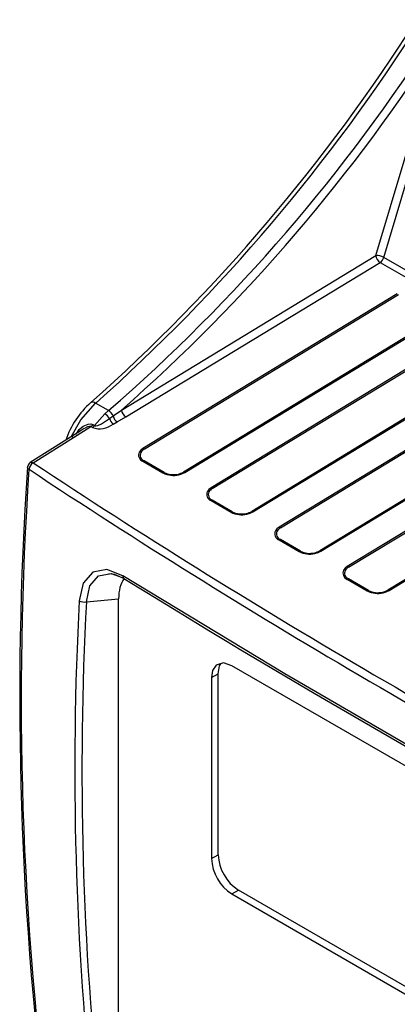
# Model space of a CAD drawing. Header units: millimetres. Extents: x 0 to 699, y 0 to 540.
# Tile 15 of 38: x 199 to 219, y 406 to 457. Entities that reach past the tile are written whole.
import ezdxf

# ---------------------------------------------------------------- set-up
doc = ezdxf.new("R2010")
doc.units = ezdxf.units.MM
doc.header["$LTSCALE"] = 2.5

msp = doc.modelspace()

# ---------------------------------------------------------------- linework, layer by layer
for p, q in [((217.725, 445.175), (220.488, 454.447)), ((218.131, 445.07), (220.894, 454.342)), ((204.522, 437.154), (217.725, 445.175)), ((251.564, 425.77), (218.131, 445.07)), ((204.74, 436.794), (217.942, 444.815)), ((217.942, 444.815), (251.257, 425.583)), ((218.836, 443.184), (205.633, 435.163)), ((205.694, 435.117), (218.897, 443.138)), ((220.945, 441.956), (207.743, 433.935)), ((207.803, 433.91), (221.006, 441.931)), ((222.371, 441.143), (209.169, 433.122)), ((209.23, 433.076), (222.433, 441.097)), ((224.481, 439.915), (211.278, 431.894)), ((211.339, 431.869), (224.542, 439.89)), ((225.907, 439.102), (212.704, 431.081)), ((212.765, 431.035), (225.968, 439.056)), ((228.016, 437.874), (214.814, 429.853)), ((214.874, 429.828), (228.077, 437.849)), ((203.846, 437.126), (203.18, 437.51)), ((203.125, 436.345), (203.656, 436.953)), ((203.656, 436.953), (203.846, 437.126)), ((203.9, 436.712), (204.09, 436.845)), ((204.09, 436.845), (204.522, 437.154)), ((204.292, 436.534), (204.74, 436.794)), ((229.442, 437.061), (216.24, 429.04)), ((216.301, 428.994), (229.504, 437.015)), ((202.033, 435.732), (202.925, 436.292)), ((203.014, 436.241), (202.925, 436.292)), ((203.036, 436.396), (203.125, 436.345)), ((204.083, 436.423), (204.292, 436.534)), ((199.94, 434.416), (202.033, 435.732)), ((231.552, 435.833), (218.349, 427.812)), ((218.41, 427.787), (231.613, 435.808)), ((205.634, 434.493), (206.673, 433.893)), ((206.734, 433.92), (205.695, 434.52)), ((209.169, 432.452), (210.208, 431.852)), ((210.27, 431.879), (209.231, 432.479)), ((212.705, 430.411), (213.744, 429.811)), ((213.805, 429.838), (212.766, 430.438)), ((216.24, 428.37), (217.279, 427.77)), ((217.341, 427.797), (216.302, 428.397)), ((202.699, 427.209), (204.372, 427.358)), ((204.372, 401.077), (204.372, 427.358)), ((209.19, 423.275), (209.535, 423.474)), ((209.535, 414.084), (209.535, 423.474)), ((234.293, 410.009), (210.251, 423.888)), ((209.19, 423.275), (209.19, 413.885)), ((209.19, 413.885), (209.535, 414.084)), ((210.251, 412.048), (210.595, 412.247)), ((234.637, 398.368), (210.595, 412.247)), ((210.251, 412.048), (234.293, 398.169))]:
    msp.add_line(p, q)
at = {"flags": 128}
for points in [[(201.906, 435.761), (202.408, 436.648), (203.18, 437.51)], [(203.18, 437.51), (203.111, 437.542), (203.049, 437.56), (202.994, 437.562), (202.95, 437.549), (202.932, 437.536)], [(202.16, 435.908), (202.323, 436.138), (202.539, 436.316), (202.79, 436.421), (202.926, 436.43), (203.036, 436.396)], [(202.925, 436.292), (202.91, 436.299), (202.893, 436.303), (202.853, 436.303), (202.76, 436.278), (202.592, 436.189)], [(203.125, 436.345), (203.156, 436.334), (203.195, 436.332), (203.288, 436.351), (203.491, 436.444), (203.9, 436.712)], [(201.88, 435.745), (200.933, 435.149), (199.787, 434.429)], [(202.59, 436.191), (202.372, 436.054), (201.88, 435.745)], [(205.633, 435.163), (205.518, 435.075), (205.44, 434.975)], [(199.72, 434.08), (199.68, 434.114), (199.657, 434.145), (199.646, 434.191), (199.647, 434.193)], [(199.686, 434.324), (199.649, 434.214), (199.648, 434.194)], [(199.787, 434.428), (199.732, 434.385), (199.686, 434.324)], [(199.787, 434.428), (199.789, 434.43), (199.841, 434.444), (199.884, 434.439), (199.94, 434.416)], [(207.492, 433.791), (207.659, 433.839), (207.803, 433.91)], [(209.169, 433.122), (209.054, 433.034), (208.976, 432.934)], [(211.027, 431.75), (211.194, 431.798), (211.339, 431.869)], [(212.704, 431.081), (212.589, 430.993), (212.511, 430.893)], [(214.563, 429.709), (214.73, 429.757), (214.874, 429.828)], [(204.593, 428.559), (203.763, 428.872), (203.041, 428.738), (202.538, 428.169), (202.327, 427.255)], [(202.699, 427.209), (202.875, 428.037), (203.328, 428.554), (203.991, 428.676), (204.362, 428.54)], [(203.872, 428.666), (204.145, 428.638), (204.657, 428.406)], [(239.714, 408.603), (230.574, 413.486), (221.669, 418.44), (213.006, 423.467), (204.593, 428.559)], [(216.24, 429.04), (216.125, 428.952), (216.047, 428.852)], [(204.647, 428.413), (206.226, 427.441), (207.472, 426.68), (208.381, 426.128), (209.14, 425.668), (209.919, 425.199), (210.717, 424.72), (214.523, 422.46), (221.443, 418.456), (230.476, 413.424), (232.495, 412.327), (234.357, 411.324), (235.178, 410.884), (236.35, 410.26), (237.876, 409.451), (239.761, 408.459)], [(218.098, 427.668), (218.265, 427.716), (218.41, 427.787)], [(210.251, 423.888), (209.812, 424.032), (209.431, 423.913), (209.248, 423.641), (209.19, 423.275)], [(209.535, 423.474), (209.609, 423.882), (209.674, 423.989)]]:
    msp.add_lwpolyline(points, dxfattribs=at)
for centre, radius, start, end in [((140.689, 507.623), 93.735, 311.60726, 327.60402), ((141.128, 507.377), 93.444, 311.61012, 327.60942), ((144.707, 505.365), 90.3, 310.91384, 327.49619), ((144.364, 505.625), 91.145, 311.3027, 327.46876), ((218.196, 445.214), 0.473, 184.7733, 237.5323), ((217.719, 444.313), 0.862, 61.4567, 89.6105), ((217.681, 445.206), 0.471, 303.8206, 343.2243), ((205.788, 434.215), 4.38, 130.7084, 161.7626), ((203.277, 436.328), 0.731, 31.617, 58.7852), ((203.521, 436.596), 0.622, 23.6252, 58.4385), ((204.582, 436.942), 0.502, 191.1843, 234.6021), ((204.994, 437.193), 0.473, 184.7733, 237.5323), ((202.707, 436.635), 0.406, 302.4123, 323.9581), ((203.378, 437.335), 1.153, 251.6134, 307.689), ((202.796, 436.584), 0.406, 302.4123, 323.9581), ((204.411, 436.833), 0.526, 193.3673, 231.3322), ((201.946, 435.609), 0.15, 54.4023, 115.782), ((205.758, 434.823), 0.353, 154.42, 249.3383), ((205.372, 434.606), 0.375, 66.3713, 79.5238), ((205.801, 434.812), 0.311, 153.63, 250.1374), ((205.931, 434.702), 0.478, 119.6964, 148.752), ((205.453, 434.856), 0.356, 47.2647, 59.5873), ((372.745, 422.273), 173.508, 176.06074, 187.67839), ((200.158, 434.034), 0.44, 119.6307, 173.9265), ((401.591, 739.048), 365.327, 236.49755, 242.83231), ((205.757, 434.295), 0.234, 105.4325, 121.8985), ((372.986, 422.212), 173.672, 176.08149, 187.68814), ((400.327, 736.852), 363.2, 236.47287, 242.8472), ((206.796, 433.695), 0.234, 105.4325, 121.8985), ((207.222, 434.958), 1.198, 242.7357, 283.0187), ((207.221, 434.85), 1.05, 242.3554, 283.3953), ((207.286, 434.715), 0.904, 281.4026, 300.35), ((207.329, 433.703), 0.184, 28.3391, 42.8587), ((207.687, 433.714), 0.228, 59.3471, 75.9341), ((209.294, 432.782), 0.353, 154.42, 249.3383), ((208.908, 432.565), 0.375, 66.3713, 79.5238), ((209.336, 432.771), 0.311, 153.63, 250.1374), ((209.467, 432.661), 0.478, 119.6964, 148.752), ((208.989, 432.815), 0.356, 47.2647, 59.5873), ((209.293, 432.254), 0.234, 105.4325, 121.8985), ((210.332, 431.654), 0.234, 105.4325, 121.8985), ((210.757, 432.917), 1.198, 242.7357, 283.0187), ((210.757, 432.809), 1.05, 242.3554, 283.3953), ((210.821, 432.674), 0.904, 281.4026, 300.35), ((210.865, 431.662), 0.184, 28.3391, 42.8587), ((211.223, 431.673), 0.228, 59.3471, 75.9341), ((212.829, 430.741), 0.353, 154.42, 249.3383), ((212.443, 430.524), 0.375, 66.3713, 79.5238), ((212.872, 430.73), 0.311, 153.63, 250.1374), ((213.002, 430.62), 0.478, 119.6964, 148.752), ((212.524, 430.774), 0.356, 47.2647, 59.5873), ((212.828, 430.212), 0.234, 105.4325, 121.8985), ((213.867, 429.613), 0.234, 105.4325, 121.8985), ((214.293, 430.876), 1.198, 242.7357, 283.0187), ((214.292, 430.768), 1.05, 242.3554, 283.3953), ((214.357, 430.633), 0.904, 281.4026, 300.35), ((214.4, 429.621), 0.184, 28.3391, 42.8587), ((214.758, 429.632), 0.228, 59.3471, 75.9341), ((204.755, 428.538), 0.164, 172.4644, 234.7748), ((216.365, 428.7), 0.353, 154.42, 249.3383), ((215.979, 428.483), 0.375, 66.3713, 79.5238), ((216.407, 428.689), 0.311, 153.63, 250.1374), ((216.538, 428.579), 0.478, 119.6964, 148.752), ((216.06, 428.733), 0.356, 47.2647, 59.5873), ((216.364, 428.171), 0.234, 105.4325, 121.8985), ((217.403, 427.572), 0.234, 105.4325, 121.8985), ((217.828, 428.835), 1.198, 242.7357, 283.0187), ((217.828, 428.727), 1.05, 242.3554, 283.3953), ((217.892, 428.592), 0.904, 281.4026, 300.35), ((217.936, 427.58), 0.184, 28.3391, 42.8587), ((218.294, 427.59), 0.228, 59.3471, 75.9341), ((367.444, 418.544), 165.347, 176.98015, 186.23826), ((202.567, 427.674), 0.483, 240.1861, 285.8774), ((367.357, 418.468), 164.89, 176.96108, 186.23118), ((211.488, 413.987), 2.3, 182.5418, 237.4582), ((211.835, 414.187), 2.302, 182.5649, 237.4351)]:
    msp.add_arc(centre, radius, start, end)
msp.add_ellipse((206.568, 425.921), major_axis=(-1.604, 2.778), ratio=0.539917, start_param=0.242206, end_param=0.751951)

doc.saveas('drawing.dxf')
